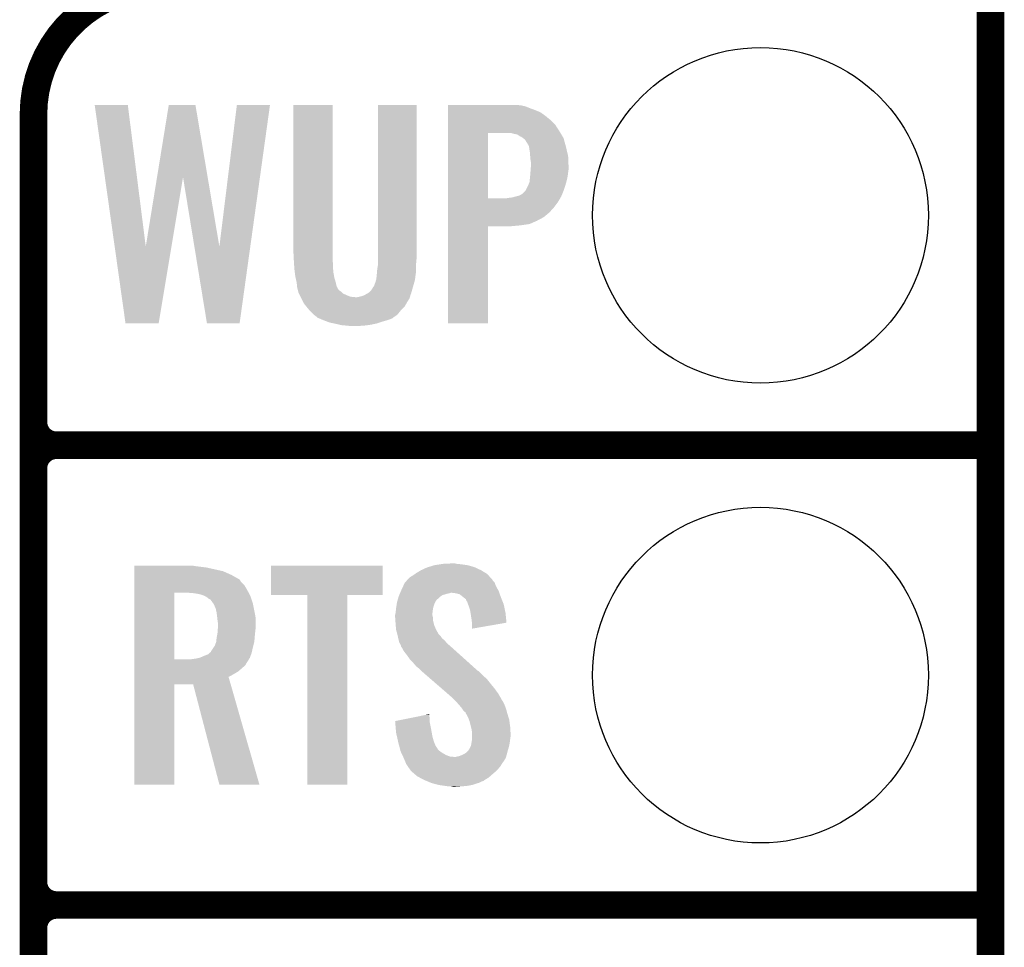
# Model space of a CAD drawing. Extents: x -1.3 to 24.2, y -3.9 to 53.5.
# Tile 22 of 43: x 18.8 to 24.2, y 13.7 to 18.9. Entities that reach past the tile are written whole.
import ezdxf

# ---------------------------------------------------------------- set-up
doc = ezdxf.new("R2010")
doc.units = 0
doc.layers.get('0').update_dxf_attribs({"linetype": 'CONTINUOUS'})
for name, color, linetype in [('CORDELIA-I_CLICK_V100_GKO', 14, 'CONTINUOUS'), ('CORDELIA-I_CLICK_V100_GTO', 12, 'CONTINUOUS'), ('CORDELIA-I_CLICK_V100_GTS', 13, 'CONTINUOUS')]:
    doc.layers.add(name, color=color, linetype=linetype)

# ---------------------------------------------------------------- blocks, each defined once
blk = doc.blocks.new('ROUND_23')
blk.add_circle((0, 0), 0.9271)

msp = doc.modelspace()

# ---------------------------------------------------------------- linework, layer by layer
at = {"layer": 'CORDELIA-I_CLICK_V100_GKO', "const_width": 0.1524}
msp.add_lwpolyline([(24.13, -1.27), (24.13, 53.34)], dxfattribs=at)
at = {"layer": 'CORDELIA-I_CLICK_V100_GTO', "const_width": 0.1524}
for points in [[(19.558, 19.05, 0.4142136), (18.8468, 18.3388)], [(18.8468, 16.637, 0.4142136), (18.9738, 16.51)], [(18.9738, 16.51, 0.4142136), (18.8468, 16.383)], [(18.9738, 16.51, 0.4142136), (18.8468, 16.383)], [(18.8468, 14.097, 0.4142136), (18.9738, 13.97)], [(18.9738, 13.97, 0.4142136), (18.8468, 13.843)], [(18.9738, 13.97, 0.4142136), (18.8468, 13.843)]]:
    msp.add_lwpolyline(points, format="xyb", dxfattribs=at)
for points in [[(18.8468, -0.5588), (18.8468, 18.3388)], [(18.9738, 16.51), (24.13, 16.51)], [(18.9738, 16.51), (24.13, 16.51)], [(18.8468, 14.097), (18.8468, 16.383)], [(18.9738, 13.97), (24.13, 13.97)], [(18.9738, 13.97), (24.13, 13.97)], [(18.8468, 11.557), (18.8468, 13.843)]]:
    msp.add_lwpolyline(points, dxfattribs=at)
at = {"layer": 'CORDELIA-I_CLICK_V100_GTO'}
for points in [[(19.184648, 18.38958), (19.184644, 18.389598), (19.367502, 18.38958), (19.184644, 18.389598)], [(19.294958, 17.60743), (19.184648, 18.38958), (19.466584, 17.60743), (19.367502, 18.38958)], [(19.52881, 17.99069), (19.593576, 18.389582), (19.808252, 17.99069), (19.740884, 18.389582)], [(19.593576, 18.389582), (19.59358, 18.3896), (19.740884, 18.389582), (19.59358, 18.3896)], [(19.872978, 17.60743), (19.969496, 18.389576), (20.043666, 17.60743), (20.152358, 18.389576)], [(19.969496, 18.389576), (19.9695, 18.3896), (20.152358, 18.389576), (19.9695, 18.3896)], [(20.2819, 17.57426), (20.28192, 18.389578), (20.4978, 17.57426), (20.4978, 18.389578)], [(20.28192, 18.389578), (20.281922, 18.3896), (20.4978, 18.389578), (20.281922, 18.3896)], [(20.74926, 17.57426), (20.74928, 18.389578), (20.96262, 17.57426), (20.96262, 18.389578)], [(20.74928, 18.389578), (20.749282, 18.3896), (20.96262, 18.389578), (20.749282, 18.3896)], [(21.13536, 18.38706), (21.135362, 18.3896), (21.539198, 18.38706), (21.518878, 18.3896)], [(21.13536, 18.381978), (21.13536, 18.38706), (21.562062, 18.381978), (21.539198, 18.38706)], [(21.13536, 18.37182), (21.13536, 18.381978), (21.58746, 18.37182), (21.562062, 18.381978)], [(21.13536, 18.36166), (21.13536, 18.37182), (21.615398, 18.36166), (21.58746, 18.37182)], [(21.13536, 18.348958), (21.13536, 18.36166), (21.645882, 18.348958), (21.615398, 18.36166)], [(21.13536, 18.32864), (21.13536, 18.348958), (21.67382, 18.32864), (21.645882, 18.348958)], [(21.13536, 18.305782), (21.13536, 18.32864), (21.701758, 18.305782), (21.67382, 18.32864)], [(21.135358, 18.24482), (21.13536, 18.280378), (21.75002, 18.24482), (21.72716, 18.280378)], [(21.13536, 18.280378), (21.13536, 18.305782), (21.72716, 18.280378), (21.701758, 18.305782)], [(21.135352, 17.874002), (21.135358, 18.23464), (21.35632, 17.874002), (21.356322, 18.23464)], [(21.135358, 18.23466), (21.135358, 18.24482), (21.756118, 18.23466), (21.75002, 18.24482)], [(21.135358, 18.23464), (21.135358, 18.23466), (21.356322, 18.23464), (21.463, 18.23466)], [(21.5011, 18.22958), (21.483324, 18.23466), (21.759166, 18.22958), (21.756118, 18.23466)], [(21.516344, 18.227036), (21.5011, 18.22958), (21.760692, 18.227036), (21.759166, 18.22958)], [(21.531582, 18.21688), (21.516344, 18.227036), (21.766786, 18.21688), (21.760692, 18.227036)], [(21.536664, 18.21434), (21.531582, 18.21688), (21.76831, 18.21434), (21.766786, 18.21688)], [(21.539206, 18.214336), (21.536664, 18.21434), (21.768314, 18.214336), (21.76831, 18.21434)], [(21.54936, 18.20672), (21.539206, 18.214336), (21.772882, 18.20672), (21.768314, 18.214336)], [(21.559522, 18.199096), (21.54936, 18.20672), (21.775, 18.199096), (21.772882, 18.20672)], [(21.57222, 18.17878), (21.559522, 18.199096), (21.780642, 18.17878), (21.775, 18.199096)], [(21.57984, 18.16608), (21.57222, 18.17878), (21.78417, 18.16608), (21.780642, 18.17878)], [(21.58238, 18.161), (21.57984, 18.16608), (21.78558, 18.161), (21.78417, 18.16608)], [(21.58238, 18.160996), (21.58238, 18.161), (21.785582, 18.160996), (21.78558, 18.161)], [(21.58238, 18.15846), (21.58238, 18.160996), (21.786186, 18.15846), (21.785582, 18.160996)], [(21.58492, 18.14068), (21.58238, 18.15846), (21.790418, 18.14068), (21.786186, 18.15846)], [(21.58746, 18.125442), (21.58492, 18.14068), (21.794046, 18.125442), (21.790418, 18.14068)], [(21.588732, 18.107658), (21.58746, 18.125442), (21.79828, 18.107658), (21.794046, 18.125442)], [(21.59, 18.08988), (21.588732, 18.107658), (21.799022, 18.08988), (21.79828, 18.107658)], [(21.59254, 18.074638), (21.59, 18.08988), (21.799656, 18.074638), (21.799022, 18.08988)], [(21.591562, 18.034), (21.59254, 18.0467), (21.80082, 18.034), (21.80082, 18.0467)], [(21.59254, 18.0467), (21.59254, 18.074638), (21.80082, 18.0467), (21.799656, 18.074638)], [(21.58746, 17.98574), (21.588382, 17.995902), (21.79348, 17.98574), (21.79574, 17.995902)], [(21.588382, 17.995902), (21.59, 18.01368), (21.79574, 17.995902), (21.797962, 18.01368)], [(21.59, 18.01368), (21.590194, 18.01622), (21.797962, 18.01368), (21.79828, 18.01622)], [(21.590194, 18.01622), (21.591562, 18.034), (21.79828, 18.01622), (21.80082, 18.034)], [(19.466584, 17.60743), (19.52881, 17.99069), (19.608392, 17.60743), (19.672278, 17.99069)], [(19.73497, 17.60743), (19.672278, 17.99069), (19.872978, 17.60743), (19.808252, 17.99069)], [(21.562058, 17.914622), (21.5773, 17.9451), (21.77288, 17.914622), (21.78304, 17.9451)], [(21.5773, 17.9451), (21.584918, 17.962878), (21.78304, 17.9451), (21.787888, 17.962878)], [(21.584918, 17.962878), (21.586046, 17.97304), (21.787888, 17.962878), (21.79066, 17.97304)], [(21.586046, 17.97304), (21.58746, 17.98574), (21.79066, 17.97304), (21.79348, 17.98574)], [(21.490938, 17.87906), (21.508712, 17.884138), (21.757216, 17.87906), (21.76018, 17.884138)], [(21.508712, 17.884138), (21.50872, 17.88414), (21.76018, 17.884138), (21.76018, 17.88414)], [(21.50872, 17.88414), (21.529036, 17.889218), (21.76018, 17.88414), (21.762296, 17.889218)], [(21.529036, 17.889218), (21.546818, 17.899378), (21.762296, 17.889218), (21.766528, 17.899378)], [(21.546818, 17.899378), (21.562058, 17.91462), (21.766528, 17.899378), (21.772878, 17.91462)], [(21.562058, 17.91462), (21.562058, 17.914622), (21.772878, 17.91462), (21.77288, 17.914622)], [(21.13535, 17.82318), (21.135352, 17.85366), (21.71954, 17.82318), (21.7424, 17.85366)], [(21.135352, 17.87398), (21.135352, 17.874002), (21.455378, 17.87398), (21.35632, 17.874002)], [(21.135352, 17.85366), (21.135352, 17.87398), (21.7424, 17.85366), (21.754254, 17.87398)], [(21.455378, 17.87398), (21.47062, 17.87652), (21.754254, 17.87398), (21.755734, 17.87652)], [(21.47062, 17.87652), (21.490938, 17.87906), (21.755734, 17.87652), (21.757216, 17.87906)], [(21.13535, 17.795238), (21.13535, 17.82318), (21.694138, 17.795238), (21.71954, 17.82318)], [(21.13535, 17.769838), (21.13535, 17.795238), (21.663658, 17.769838), (21.694138, 17.795238)], [(21.135348, 17.72412), (21.13535, 17.73174), (21.53158, 17.72412), (21.584916, 17.73174)], [(21.135348, 17.71904), (21.135348, 17.72412), (21.475702, 17.71904), (21.53158, 17.72412)], [(21.13535, 17.74952), (21.13535, 17.769838), (21.625562, 17.74952), (21.663658, 17.769838)], [(21.13535, 17.73174), (21.13535, 17.74952), (21.584916, 17.73174), (21.625562, 17.74952)], [(21.13534, 17.183122), (21.135348, 17.719018), (21.356298, 17.183122), (21.35632, 17.719018)], [(21.135348, 17.719018), (21.135348, 17.71904), (21.35632, 17.719018), (21.475702, 17.71904)], [(19.354798, 17.18312), (19.294958, 17.60743), (19.537664, 17.18312), (19.608392, 17.60743)], [(19.804376, 17.183118), (19.73497, 17.60743), (19.984702, 17.183118), (20.043666, 17.60743)], [(20.28406, 17.53108), (20.2819, 17.57426), (20.4978, 17.53108), (20.4978, 17.57426)], [(20.74926, 17.5514), (20.74926, 17.57426), (20.96262, 17.5514), (20.96262, 17.57426)], [(20.28444, 17.52346), (20.28406, 17.53108), (20.49889, 17.52346), (20.4978, 17.53108)], [(20.285076, 17.513298), (20.28444, 17.52346), (20.50034, 17.513298), (20.49889, 17.52346)], [(20.286664, 17.4879), (20.285076, 17.513298), (20.50034, 17.4879), (20.50034, 17.513298)], [(20.74672, 17.495522), (20.74926, 17.510762), (20.95754, 17.495522), (20.95881, 17.510762)], [(20.74926, 17.526), (20.74926, 17.5514), (20.96008, 17.526), (20.96262, 17.5514)], [(20.74926, 17.510762), (20.74926, 17.526), (20.95881, 17.510762), (20.96008, 17.526)], [(20.28698, 17.48282), (20.286664, 17.4879), (20.500848, 17.48282), (20.50034, 17.4879)], [(20.289522, 17.4625), (20.28698, 17.48282), (20.50288, 17.4625), (20.500848, 17.48282)], [(20.29206, 17.442182), (20.289522, 17.4625), (20.506574, 17.442182), (20.50288, 17.4625)], [(20.7391, 17.426942), (20.74164, 17.4498), (20.953136, 17.426942), (20.956184, 17.4498)], [(20.74164, 17.4498), (20.742486, 17.45996), (20.956184, 17.4498), (20.95754, 17.45996)], [(20.742486, 17.45996), (20.74418, 17.48028), (20.95754, 17.45996), (20.95754, 17.48028)], [(20.74418, 17.48028), (20.74672, 17.495522), (20.95754, 17.48028), (20.95754, 17.495522)], [(20.29382, 17.434558), (20.29206, 17.442182), (20.50796, 17.434558), (20.506574, 17.442182)], [(20.29968, 17.40916), (20.29382, 17.434558), (20.51558, 17.40916), (20.50796, 17.434558)], [(20.301968, 17.386298), (20.29968, 17.40916), (20.520664, 17.386298), (20.51558, 17.40916)], [(20.7264, 17.388844), (20.72894, 17.39646), (20.943026, 17.388844), (20.945202, 17.39646)], [(20.72894, 17.39646), (20.734022, 17.40916), (20.945202, 17.39646), (20.94883, 17.40916)], [(20.734022, 17.40916), (20.737648, 17.421858), (20.94883, 17.40916), (20.95246, 17.421858)], [(20.737648, 17.421858), (20.7391, 17.426942), (20.95246, 17.421858), (20.953136, 17.426942)], [(20.30222, 17.383762), (20.301968, 17.386298), (20.523196, 17.383762), (20.520664, 17.386298)], [(20.302222, 17.383756), (20.30222, 17.383762), (20.5232, 17.383756), (20.523196, 17.383762)], [(20.304126, 17.376138), (20.302222, 17.383756), (20.525742, 17.376138), (20.5232, 17.383756)], [(20.306666, 17.365978), (20.304126, 17.376138), (20.533364, 17.365978), (20.525742, 17.376138)], [(20.30857, 17.358358), (20.306666, 17.365978), (20.546062, 17.358358), (20.533364, 17.365978)], [(20.309838, 17.353282), (20.30857, 17.358358), (20.55114, 17.353282), (20.546062, 17.358358)], [(20.31238, 17.348198), (20.309838, 17.353282), (20.556224, 17.348198), (20.55114, 17.353282)], [(20.31746, 17.33804), (20.31238, 17.348198), (20.57654, 17.33804), (20.556224, 17.348198)], [(20.665442, 17.335502), (20.680678, 17.34312), (20.92706, 17.335502), (20.928962, 17.34312)], [(20.680678, 17.34312), (20.685118, 17.345658), (20.928962, 17.34312), (20.929598, 17.345658)], [(20.685118, 17.345658), (20.69401, 17.35074), (20.929598, 17.345658), (20.93214, 17.35074)], [(20.69401, 17.35074), (20.69846, 17.353282), (20.93214, 17.35074), (20.932866, 17.353282)], [(20.69846, 17.353282), (20.71116, 17.365982), (20.932866, 17.353282), (20.936494, 17.365982)], [(20.71116, 17.365982), (20.723862, 17.386302), (20.936494, 17.365982), (20.9423, 17.386302)], [(20.723862, 17.386302), (20.7264, 17.388844), (20.9423, 17.386302), (20.943026, 17.388844)], [(20.32127, 17.33042), (20.31746, 17.33804), (20.596862, 17.33042), (20.57654, 17.33804)], [(20.32254, 17.32788), (20.32127, 17.33042), (20.622258, 17.32788), (20.596862, 17.33042)], [(20.32635, 17.320258), (20.32254, 17.32788), (20.921978, 17.320258), (20.924518, 17.32788)], [(20.33651, 17.29994), (20.32635, 17.320258), (20.909282, 17.29994), (20.921978, 17.320258)], [(20.340318, 17.292322), (20.33651, 17.29994), (20.905048, 17.292322), (20.909282, 17.29994)], [(20.352512, 17.27708), (20.340318, 17.292322), (20.896578, 17.27708), (20.905048, 17.292322)], [(20.634962, 17.32788), (20.64766, 17.33042), (20.924518, 17.32788), (20.925364, 17.33042)], [(20.64766, 17.33042), (20.66544, 17.3355), (20.925364, 17.33042), (20.927058, 17.3355)], [(20.66544, 17.3355), (20.665442, 17.335502), (20.927058, 17.3355), (20.92706, 17.335502)], [(20.36064, 17.26692), (20.352512, 17.27708), (20.886418, 17.26692), (20.896578, 17.27708)], [(20.369352, 17.256758), (20.36064, 17.26692), (20.876258, 17.256758), (20.886418, 17.26692)], [(20.37588, 17.24914), (20.369352, 17.256758), (20.870162, 17.24914), (20.876258, 17.256758)], [(20.39366, 17.231362), (20.37588, 17.24914), (20.85594, 17.231362), (20.870162, 17.24914)], [(20.393666, 17.231358), (20.39366, 17.231362), (20.855938, 17.231358), (20.85594, 17.231362)], [(20.413978, 17.21612), (20.393666, 17.231358), (20.834168, 17.21612), (20.855938, 17.231358)], [(19.537662, 17.1831), (19.354798, 17.18312), (19.537662, 17.1831), (19.537664, 17.18312)], [(19.9847, 17.1831), (19.804376, 17.183118), (19.9847, 17.1831), (19.984702, 17.183118)], [(20.41652, 17.213582), (20.413978, 17.21612), (20.830542, 17.213582), (20.834168, 17.21612)], [(20.41653, 17.213578), (20.41652, 17.213582), (20.830538, 17.213578), (20.830542, 17.213582)], [(20.42262, 17.21104), (20.41653, 17.213578), (20.827996, 17.21104), (20.830538, 17.213578)], [(20.43481, 17.20596), (20.42262, 17.21104), (20.815302, 17.20596), (20.827996, 17.21104)], [(20.447, 17.20088), (20.43481, 17.20596), (20.80006, 17.20088), (20.815302, 17.20596)], [(20.466814, 17.19326), (20.447, 17.20088), (20.77466, 17.19326), (20.80006, 17.20088)], [(20.480018, 17.188182), (20.466814, 17.19326), (20.759424, 17.188182), (20.77466, 17.19326)], [(20.50373, 17.1831), (20.480018, 17.188182), (20.744178, 17.1831), (20.759424, 17.188182)], [(20.51558, 17.18056), (20.50373, 17.1831), (20.732324, 17.18056), (20.744178, 17.1831)], [(20.537594, 17.17548), (20.51558, 17.18056), (20.70862, 17.17548), (20.732324, 17.18056)], [(21.356298, 17.1831), (21.13534, 17.183122), (21.356298, 17.1831), (21.356298, 17.183122)], [(20.5486, 17.17294), (20.537594, 17.17548), (20.68957, 17.17294), (20.70862, 17.17548)], [(20.57908, 17.1704), (20.5486, 17.17294), (20.67052, 17.1704), (20.68957, 17.17294)], [(20.60194, 17.16786), (20.57908, 17.1704), (20.622262, 17.16786), (20.67052, 17.1704)], [(19.40308, 15.84198), (19.403082, 15.84452), (19.74088, 15.84198), (19.725642, 15.84452)], [(19.40308, 15.83436), (19.40308, 15.84198), (19.801838, 15.83436), (19.74088, 15.84198)], [(19.40308, 15.814038), (19.40308, 15.83436), (19.893282, 15.814038), (19.801838, 15.83436)], [(20.15744, 15.681982), (20.15746, 15.844498), (20.774638, 15.681982), (20.77466, 15.844498)], [(20.15746, 15.844498), (20.157462, 15.84452), (20.77466, 15.844498), (20.157462, 15.84452)], [(20.960078, 15.80388), (20.985482, 15.81912), (21.342986, 15.80388), (21.31822, 15.81912)], [(20.985482, 15.81912), (21.018502, 15.834362), (21.31822, 15.81912), (21.28556, 15.834362)], [(21.018502, 15.834362), (21.026624, 15.8369), (21.28556, 15.834362), (21.28012, 15.8369)], [(21.026624, 15.8369), (21.05914, 15.84706), (21.28012, 15.8369), (21.244562, 15.84706)], [(21.05914, 15.84706), (21.091314, 15.85214), (21.244562, 15.84706), (21.209, 15.85214)], [(21.091314, 15.85214), (21.107402, 15.85468), (21.209, 15.85214), (21.183602, 15.85468)], [(21.107402, 15.85468), (21.1582, 15.85722), (21.183602, 15.85468), (21.173442, 15.85722)], [(19.40308, 15.79372), (19.40308, 15.814038), (19.939, 15.79372), (19.893282, 15.814038)], [(19.40308, 15.77086), (19.40308, 15.79372), (19.97964, 15.77086), (19.939, 15.79372)], [(19.40308, 15.768314), (19.40308, 15.77086), (19.984722, 15.768314), (19.97964, 15.77086)], [(19.40308, 15.755618), (19.40308, 15.768314), (19.992342, 15.755618), (19.984722, 15.768314)], [(20.908222, 15.76324), (20.912876, 15.768316), (21.381722, 15.76324), (21.379182, 15.768316)], [(20.912876, 15.768316), (20.924524, 15.781022), (21.379182, 15.768316), (21.367536, 15.781022)], [(20.924524, 15.781022), (20.929598, 15.78356), (21.367536, 15.781022), (21.36521, 15.78356)], [(20.929598, 15.78356), (20.9423, 15.791178), (21.36521, 15.78356), (21.358228, 15.791178)], [(20.9423, 15.791178), (20.952964, 15.798798), (21.358228, 15.791178), (21.351242, 15.798798)], [(20.952964, 15.798798), (20.960078, 15.80388), (21.351242, 15.798798), (21.342986, 15.80388)], [(19.403078, 15.71244), (19.40308, 15.737838), (20.02536, 15.71244), (20.010122, 15.737838)], [(19.403078, 15.69466), (19.403078, 15.71244), (20.034934, 15.69466), (20.02536, 15.71244)], [(19.40308, 15.737838), (19.40308, 15.755618), (20.010122, 15.737838), (19.992342, 15.755618)], [(20.875532, 15.704818), (20.8788, 15.71244), (21.41474, 15.704818), (21.410584, 15.71244)], [(20.8788, 15.71244), (20.888282, 15.732758), (21.410584, 15.71244), (21.3995, 15.732758)], [(20.888282, 15.732758), (20.896582, 15.75054), (21.3995, 15.732758), (21.392832, 15.75054)], [(20.896582, 15.75054), (20.898906, 15.753076), (21.392832, 15.75054), (21.39188, 15.753076)], [(20.898906, 15.753076), (20.908222, 15.76324), (21.39188, 15.753076), (21.381722, 15.76324)], [(19.403072, 15.326382), (19.403078, 15.69466), (19.62404, 15.326382), (19.624062, 15.69466)], [(19.7358, 15.69212), (19.70532, 15.69466), (20.036302, 15.69212), (20.034934, 15.69466)], [(19.763742, 15.687038), (19.7358, 15.69212), (20.039038, 15.687038), (20.036302, 15.69212)], [(19.7866, 15.67942), (19.763742, 15.687038), (20.04314, 15.67942), (20.039038, 15.687038)], [(19.786604, 15.679418), (19.7866, 15.67942), (20.04314, 15.679418), (20.04314, 15.67942)], [(19.80184, 15.6718), (19.786604, 15.679418), (20.04568, 15.6718), (20.04314, 15.679418)], [(19.814542, 15.661638), (19.80184, 15.6718), (20.049068, 15.661638), (20.04568, 15.6718)], [(19.824702, 15.656554), (19.814542, 15.661638), (20.050762, 15.656554), (20.049068, 15.661638)], [(19.827242, 15.65148), (19.824702, 15.656554), (20.052454, 15.65148), (20.050762, 15.656554)], [(20.358078, 15.68196), (20.15744, 15.681982), (20.774638, 15.68196), (20.774638, 15.681982)], [(20.35808, 15.681938), (20.358078, 15.68196), (20.57908, 15.681938), (20.774638, 15.68196)], [(20.3581, 14.635502), (20.35808, 15.681938), (20.579058, 14.635502), (20.57908, 15.681938)], [(20.8563, 15.651478), (20.858478, 15.659096), (21.0693, 15.651478), (21.07438, 15.659096)], [(20.858478, 15.659096), (20.859204, 15.661638), (21.07438, 15.659096), (21.079456, 15.661638)], [(20.859204, 15.661638), (20.862106, 15.671798), (21.079456, 15.661638), (21.089618, 15.671798)], [(20.862106, 15.671798), (20.86356, 15.676882), (21.089618, 15.671798), (21.097242, 15.676882)], [(20.86356, 15.676882), (20.865734, 15.681958), (21.097242, 15.676882), (21.104856, 15.681958)], [(20.865734, 15.681958), (20.869002, 15.68958), (21.104856, 15.681958), (21.13026, 15.68958)], [(20.869002, 15.68958), (20.87009, 15.69212), (21.13026, 15.68958), (21.142958, 15.69212)], [(20.87009, 15.69212), (20.871178, 15.694658), (21.142958, 15.69212), (21.150578, 15.694658)], [(20.871178, 15.69466), (20.875532, 15.704818), (21.41837, 15.69466), (21.41474, 15.704818)], [(20.871178, 15.694658), (20.871178, 15.69466), (21.150578, 15.694658), (21.158198, 15.69466)], [(21.178518, 15.69212), (21.158198, 15.69466), (21.419276, 15.69212), (21.41837, 15.69466)], [(21.198836, 15.687042), (21.178518, 15.69212), (21.42109, 15.687042), (21.419276, 15.69212)], [(21.221066, 15.66926), (21.198836, 15.687042), (21.42744, 15.66926), (21.42109, 15.687042)], [(21.22424, 15.66672), (21.221066, 15.66926), (21.428456, 15.66672), (21.42744, 15.66926)], [(21.234394, 15.659102), (21.22424, 15.66672), (21.431504, 15.659102), (21.428456, 15.66672)], [(21.236938, 15.648946), (21.234394, 15.659102), (21.435566, 15.648946), (21.431504, 15.659102)], [(19.82978, 15.64894), (19.827242, 15.65148), (20.0533, 15.64894), (20.052454, 15.65148)], [(19.840668, 15.633698), (19.82978, 15.64894), (20.05838, 15.633698), (20.0533, 15.64894)], [(19.84248, 15.63116), (19.840668, 15.633698), (20.058888, 15.63116), (20.05838, 15.633698)], [(19.85264, 15.608298), (19.84248, 15.63116), (20.063462, 15.608298), (20.058888, 15.63116)], [(19.85772, 15.58544), (19.85264, 15.608298), (20.068032, 15.58544), (20.063462, 15.608298)], [(20.84578, 15.582902), (20.847556, 15.60068), (21.049296, 15.582902), (21.05152, 15.60068)], [(20.847556, 15.60068), (20.84832, 15.6083), (21.05152, 15.60068), (21.05279, 15.6083)], [(20.84832, 15.6083), (20.849492, 15.61592), (21.05279, 15.6083), (21.05406, 15.61592)], [(20.849492, 15.61592), (20.851836, 15.631158), (21.05406, 15.61592), (21.05914, 15.631158)], [(20.851836, 15.631158), (20.8534, 15.641322), (21.05914, 15.631158), (21.064222, 15.641322)], [(20.8534, 15.641322), (20.8563, 15.651478), (21.064222, 15.641322), (21.0693, 15.651478)], [(21.242014, 15.643866), (21.236938, 15.648946), (21.437598, 15.643866), (21.435566, 15.648946)], [(21.24202, 15.641324), (21.242014, 15.643866), (21.438614, 15.641324), (21.437598, 15.643866)], [(21.245832, 15.631158), (21.24202, 15.641324), (21.44268, 15.631158), (21.438614, 15.641324)], [(21.24964, 15.621), (21.245832, 15.631158), (21.44482, 15.621), (21.44268, 15.631158)], [(21.257258, 15.598142), (21.24964, 15.621), (21.449632, 15.598142), (21.44482, 15.621)], [(19.858038, 15.5829), (19.85772, 15.58544), (20.06854, 15.5829), (20.068032, 15.58544)], [(19.86026, 15.56512), (19.858038, 15.5829), (20.071774, 15.56512), (20.06854, 15.5829)], [(19.86139, 15.554958), (19.86026, 15.56512), (20.07362, 15.554958), (20.071774, 15.56512)], [(19.8628, 15.54226), (19.86139, 15.554958), (20.07362, 15.54226), (20.07362, 15.554958)], [(20.84324, 15.572742), (20.845144, 15.580358), (21.04898, 15.572742), (21.04898, 15.580358)], [(20.84324, 15.570198), (20.84324, 15.572742), (21.04898, 15.570198), (21.04898, 15.572742)], [(20.84324, 15.560038), (20.84324, 15.570198), (21.05152, 15.560038), (21.04898, 15.570198)], [(20.84433, 15.544798), (20.84324, 15.560038), (21.05152, 15.544798), (21.05152, 15.560038)], [(20.845144, 15.580358), (20.84578, 15.582902), (21.04898, 15.580358), (21.049296, 15.582902)], [(21.259666, 15.582898), (21.257258, 15.598142), (21.45284, 15.582898), (21.449632, 15.598142)], [(21.26488, 15.54988), (21.259666, 15.582898), (21.455974, 15.54988), (21.45284, 15.582898)], [(21.26742, 15.52956), (21.26488, 15.54988), (21.4579, 15.52956), (21.455974, 15.54988)], [(19.86534, 15.527018), (19.8628, 15.54226), (20.07362, 15.527018), (20.07362, 15.54226)], [(19.863344, 15.4813), (19.864976, 15.50416), (20.07108, 15.4813), (20.07362, 15.50416)], [(19.864976, 15.50416), (19.86534, 15.50924), (20.07362, 15.50416), (20.07362, 15.50924)], [(19.86534, 15.50924), (19.86534, 15.527018), (20.07362, 15.50924), (20.07362, 15.527018)], [(20.84578, 15.52448), (20.84433, 15.544798), (21.0566, 15.52448), (21.05152, 15.544798)], [(20.846562, 15.514318), (20.84578, 15.52448), (21.05914, 15.514318), (21.0566, 15.52448)], [(20.84832, 15.491462), (20.846562, 15.514318), (21.069692, 15.491462), (21.05914, 15.514318)], [(20.851092, 15.4813), (20.84832, 15.491462), (21.074382, 15.4813), (21.069692, 15.491462)], [(21.26742, 15.529556), (21.26742, 15.52956), (21.4579, 15.529556), (21.4579, 15.52956)], [(21.26742, 15.496566), (21.26742, 15.529556), (21.26742, 15.496566), (21.4579, 15.529556)], [(19.85546, 15.42542), (19.85772, 15.445742), (20.066, 15.42542), (20.067692, 15.445742)], [(19.85772, 15.445742), (19.859566, 15.4559), (20.067692, 15.445742), (20.06854, 15.4559)], [(19.859566, 15.4559), (19.8628, 15.473678), (20.06854, 15.4559), (20.070316, 15.473678)], [(19.8628, 15.473678), (19.863344, 15.4813), (20.070316, 15.473678), (20.07108, 15.4813)], [(20.851786, 15.478756), (20.851092, 15.4813), (21.076922, 15.478756), (21.074382, 15.4813)], [(20.854556, 15.4686), (20.851786, 15.478756), (21.082002, 15.4686), (21.076922, 15.478756)], [(20.85594, 15.46352), (20.854556, 15.4686), (21.087082, 15.46352), (21.082002, 15.4686)], [(20.85707, 15.45844), (20.85594, 15.46352), (21.09216, 15.45844), (21.087082, 15.46352)], [(20.860456, 15.443198), (20.85707, 15.45844), (21.102322, 15.443198), (21.09216, 15.45844)], [(20.86102, 15.44066), (20.860456, 15.443198), (21.105496, 15.44066), (21.102322, 15.443198)], [(20.862926, 15.43304), (20.86102, 15.44066), (21.115022, 15.43304), (21.105496, 15.44066)], [(19.82724, 15.372076), (19.84248, 15.39494), (20.053102, 15.372076), (20.05838, 15.39494)], [(19.84248, 15.39494), (19.847558, 15.402558), (20.05838, 15.39494), (20.060284, 15.402558)], [(19.847558, 15.402558), (19.855178, 15.422876), (20.060284, 15.402558), (20.065364, 15.422876)], [(19.855178, 15.422876), (19.85546, 15.42542), (20.065364, 15.422876), (20.066, 15.42542)], [(20.866098, 15.420342), (20.862926, 15.43304), (21.125904, 15.420342), (21.115022, 15.43304)], [(20.86915, 15.415258), (20.866098, 15.420342), (21.13026, 15.415258), (21.125904, 15.420342)], [(20.87372, 15.407642), (20.86915, 15.415258), (21.139148, 15.407642), (21.13026, 15.415258)], [(20.875626, 15.40002), (20.87372, 15.407642), (21.14804, 15.40002), (21.139148, 15.407642)], [(20.876258, 15.397486), (20.875626, 15.40002), (21.150862, 15.397486), (21.14804, 15.40002)], [(20.878798, 15.39494), (20.876258, 15.397486), (21.153696, 15.39494), (21.150862, 15.397486)], [(20.891498, 15.372082), (20.878798, 15.39494), (21.179142, 15.372082), (21.153696, 15.39494)], [(19.707858, 15.32636), (19.74339, 15.331436), (20.035518, 15.32636), (20.038058, 15.331436)], [(19.74339, 15.331436), (19.74342, 15.33144), (20.038058, 15.331436), (20.03806, 15.33144)], [(19.74342, 15.33144), (19.754848, 15.33398), (20.03806, 15.33144), (20.040596, 15.33398)], [(19.754848, 15.33398), (19.766278, 15.33652), (20.040596, 15.33398), (20.041518, 15.33652)], [(19.766278, 15.33652), (19.78914, 15.34668), (20.041518, 15.33652), (20.045214, 15.34668)], [(19.78914, 15.34668), (19.809458, 15.3543), (20.045214, 15.34668), (20.047986, 15.3543)], [(19.809458, 15.3543), (19.818348, 15.36192), (20.047986, 15.3543), (20.050758, 15.36192)], [(19.818348, 15.36192), (19.827234, 15.369534), (20.050758, 15.36192), (20.052514, 15.369534)], [(19.827234, 15.369534), (19.82724, 15.372076), (20.052514, 15.369534), (20.053102, 15.372076)], [(20.90928, 15.34922), (20.891498, 15.372082), (21.204592, 15.34922), (21.179142, 15.372082)], [(20.92706, 15.32382), (20.90928, 15.34922), (21.232868, 15.32382), (21.204592, 15.34922)], [(19.40307, 15.293338), (19.403072, 15.311118), (20.015198, 15.293338), (20.025358, 15.311118)], [(19.40307, 15.2781), (19.40307, 15.293338), (19.99742, 15.2781), (20.015198, 15.293338)], [(19.40307, 15.260318), (19.40307, 15.2781), (19.977098, 15.260318), (19.99742, 15.2781)], [(19.403072, 15.32636), (19.403072, 15.326382), (19.707858, 15.32636), (19.62404, 15.326382)], [(19.403072, 15.32128), (19.403072, 15.32636), (20.032978, 15.32128), (20.035518, 15.32636)], [(19.403072, 15.311118), (19.403072, 15.32128), (20.025358, 15.311118), (20.032978, 15.32128)], [(20.944842, 15.30604), (20.92706, 15.32382), (21.252662, 15.30604), (21.232868, 15.32382)], [(20.960078, 15.28826), (20.944842, 15.30604), (21.272454, 15.28826), (21.252662, 15.30604)], [(20.972778, 15.278102), (20.960078, 15.28826), (21.283762, 15.278102), (21.272454, 15.28826)], [(20.98548, 15.265398), (20.972778, 15.278102), (21.297904, 15.265398), (21.283762, 15.278102)], [(19.40307, 15.24508), (19.40307, 15.260318), (19.9517, 15.24508), (19.977098, 15.260318)], [(19.40307, 15.229824), (19.40307, 15.24508), (19.923764, 15.229824), (19.9517, 15.24508)], [(19.40307, 15.1892), (19.40307, 15.229824), (19.935394, 15.1892), (19.923764, 15.229824)], [(20.988412, 15.262858), (20.98548, 15.265398), (21.30298, 15.262858), (21.297904, 15.265398)], [(21.017718, 15.23746), (20.988412, 15.262858), (21.32838, 15.23746), (21.30298, 15.262858)], [(21.038236, 15.219678), (21.017718, 15.23746), (21.348702, 15.219678), (21.32838, 15.23746)], [(19.40306, 14.635502), (19.40307, 15.189178), (19.624018, 14.635502), (19.62404, 15.189178)], [(19.40307, 15.189178), (19.40307, 15.1892), (19.62404, 15.189178), (19.728162, 15.1892)], [(19.872956, 14.635496), (19.728162, 15.1892), (20.093908, 14.635496), (19.935394, 15.1892)], [(21.067542, 15.19428), (21.038236, 15.219678), (21.36902, 15.19428), (21.348702, 15.219678)], [(21.09978, 15.16634), (21.067542, 15.19428), (21.39188, 15.16634), (21.36902, 15.19428)], [(21.13202, 15.1384), (21.09978, 15.16634), (21.412202, 15.1384), (21.39188, 15.16634)], [(21.13788, 15.13332), (21.13202, 15.1384), (21.415166, 15.13332), (21.412202, 15.1384)], [(21.16074, 15.113), (21.13788, 15.13332), (21.427018, 15.113), (21.415166, 15.13332)], [(21.165822, 15.10792), (21.16074, 15.113), (21.42998, 15.10792), (21.427018, 15.113)], [(21.170904, 15.102838), (21.165822, 15.10792), (21.432522, 15.102838), (21.42998, 15.10792)], [(21.178524, 15.095218), (21.170904, 15.102838), (21.4376, 15.095218), (21.432522, 15.102838)], [(21.181062, 15.09268), (21.178524, 15.095218), (21.43887, 15.09268), (21.4376, 15.095218)], [(21.196618, 15.0749), (21.181062, 15.09268), (21.44776, 15.0749), (21.43887, 15.09268)], [(21.19884, 15.07236), (21.196618, 15.0749), (21.448714, 15.07236), (21.44776, 15.0749)], [(21.21154, 15.05712), (21.19884, 15.07236), (21.454428, 15.05712), (21.448714, 15.07236)], [(21.213232, 15.054582), (21.21154, 15.05712), (21.455378, 15.054582), (21.454428, 15.05712)], [(20.84326, 14.986004), (20.931004, 15.003778), (21.03374, 14.986004), (21.03374, 15.003778)], [(20.931004, 15.003778), (21.00624, 15.019018), (21.03374, 15.003778), (21.0312, 15.019018)], [(21.00624, 15.019018), (21.0312, 15.024074), (21.0312, 15.019018), (21.0312, 15.024074)], [(21.221698, 15.041882), (21.213232, 15.054582), (21.458844, 15.041882), (21.455378, 15.054582)], [(21.231856, 15.034262), (21.221698, 15.041882), (21.460922, 15.034262), (21.458844, 15.041882)], [(21.2344, 15.026644), (21.231856, 15.034262), (21.463, 15.026644), (21.460922, 15.034262)], [(21.234404, 15.02664), (21.2344, 15.026644), (21.463, 15.02664), (21.463, 15.026644)], [(21.236938, 15.0241), (21.234404, 15.02664), (21.463782, 15.0241), (21.463, 15.02664)], [(21.2471, 15.00378), (21.236938, 15.0241), (21.470034, 15.00378), (21.463782, 15.0241)], [(21.250912, 14.993618), (21.2471, 15.00378), (21.47316, 14.993618), (21.470034, 15.00378)], [(20.843464, 14.983458), (20.84326, 14.986004), (21.03374, 14.983458), (21.03374, 14.986004)], [(20.845488, 14.95806), (20.843464, 14.983458), (21.03882, 14.95806), (21.03374, 14.983458)], [(20.84832, 14.922502), (20.845488, 14.95806), (21.045286, 14.922502), (21.03882, 14.95806)], [(21.254718, 14.983462), (21.250912, 14.993618), (21.474516, 14.983462), (21.47316, 14.993618)], [(21.261706, 14.95552), (21.254718, 14.983462), (21.47824, 14.95552), (21.474516, 14.983462)], [(21.26488, 14.94282), (21.261706, 14.95552), (21.479034, 14.94282), (21.47824, 14.95552)], [(20.85294, 14.90218), (20.84832, 14.922502), (21.04898, 14.90218), (21.045286, 14.922502)], [(20.85929, 14.874238), (20.85294, 14.90218), (21.0566, 14.874238), (21.04898, 14.90218)], [(21.26742, 14.927582), (21.26488, 14.94282), (21.479988, 14.927582), (21.479034, 14.94282)], [(21.26742, 14.914882), (21.26742, 14.927582), (21.48078, 14.914882), (21.479988, 14.927582)], [(21.26742, 14.90218), (21.26742, 14.914882), (21.48078, 14.90218), (21.48078, 14.914882)], [(21.26742, 14.8844), (21.26742, 14.90218), (21.47824, 14.8844), (21.48078, 14.90218)], [(20.86102, 14.86662), (20.85929, 14.874238), (21.05965, 14.86662), (21.0566, 14.874238)], [(20.8657, 14.84884), (20.86102, 14.86662), (21.066764, 14.84884), (21.05965, 14.86662)], [(20.866368, 14.8463), (20.8657, 14.84884), (21.0693, 14.8463), (21.066764, 14.84884)], [(20.868372, 14.838678), (20.866368, 14.8463), (21.07438, 14.838678), (21.0693, 14.8463)], [(21.25218, 14.831062), (21.25726, 14.841222), (21.467572, 14.831062), (21.47062, 14.841222)], [(21.25726, 14.841222), (21.26234, 14.851382), (21.47062, 14.841222), (21.472876, 14.851382)], [(21.26234, 14.851382), (21.264456, 14.864082), (21.472876, 14.851382), (21.4757, 14.864082)], [(21.264456, 14.864082), (21.26742, 14.881862), (21.4757, 14.864082), (21.477922, 14.881862)], [(21.26742, 14.881862), (21.26742, 14.8844), (21.477922, 14.881862), (21.47824, 14.8844)], [(20.871046, 14.828518), (20.868372, 14.838678), (21.079464, 14.828518), (21.07438, 14.838678)], [(20.873718, 14.81836), (20.871046, 14.828518), (21.09216, 14.81836), (21.079464, 14.828518)], [(20.87846, 14.808202), (20.873718, 14.81836), (21.107398, 14.808202), (21.09216, 14.81836)], [(20.883202, 14.79804), (20.87846, 14.808202), (21.12518, 14.79804), (21.107398, 14.808202)], [(20.88676, 14.79042), (20.883202, 14.79804), (21.145502, 14.79042), (21.12518, 14.79804)], [(20.887944, 14.78788), (20.88676, 14.79042), (21.170898, 14.78788), (21.145502, 14.79042)], [(20.889132, 14.785338), (20.887944, 14.78788), (21.45538, 14.785338), (21.456014, 14.78788)], [(20.8915, 14.78026), (20.889132, 14.785338), (21.452332, 14.78026), (21.45538, 14.785338)], [(21.175982, 14.78788), (21.18614, 14.79042), (21.456014, 14.78788), (21.45665, 14.79042)], [(21.18614, 14.79042), (21.198842, 14.792962), (21.45665, 14.79042), (21.457284, 14.792962)], [(21.198842, 14.792962), (21.2217, 14.80312), (21.457284, 14.792962), (21.459824, 14.80312)], [(21.2217, 14.80312), (21.234402, 14.810742), (21.459824, 14.80312), (21.46173, 14.810742)], [(21.234402, 14.810742), (21.23948, 14.81582), (21.46173, 14.810742), (21.463, 14.81582)], [(21.23948, 14.81582), (21.2471, 14.82344), (21.463, 14.81582), (21.465284, 14.82344)], [(21.2471, 14.82344), (21.25218, 14.831062), (21.465284, 14.82344), (21.467572, 14.831062)], [(20.899968, 14.759938), (20.8915, 14.78026), (21.440138, 14.759938), (21.452332, 14.78026)], [(20.901026, 14.7574), (20.899968, 14.759938), (21.4376, 14.7574), (21.440138, 14.759938)], [(20.9042, 14.749782), (20.901026, 14.7574), (21.43252, 14.749782), (21.4376, 14.7574)], [(20.9042, 14.74978), (20.9042, 14.749782), (21.432518, 14.74978), (21.43252, 14.749782)], [(20.912668, 14.73708), (20.9042, 14.74978), (21.4249, 14.73708), (21.432518, 14.74978)], [(20.91944, 14.72692), (20.912668, 14.73708), (21.416432, 14.72692), (21.4249, 14.73708)], [(20.923248, 14.721842), (20.91944, 14.72692), (21.412202, 14.721842), (21.416432, 14.72692)], [(20.927058, 14.71676), (20.923248, 14.721842), (21.40712, 14.71676), (21.412202, 14.721842)], [(20.929598, 14.711684), (20.927058, 14.71676), (21.402044, 14.711684), (21.40712, 14.71676)], [(20.93553, 14.7066), (20.929598, 14.711684), (21.39696, 14.7066), (21.402044, 14.711684)], [(20.953308, 14.69136), (20.93553, 14.7066), (21.37918, 14.69136), (21.39696, 14.7066)], [(20.96516, 14.6812), (20.953308, 14.69136), (21.367568, 14.6812), (21.37918, 14.69136)], [(20.979452, 14.673578), (20.96516, 14.6812), (21.358858, 14.673578), (21.367568, 14.6812)], [(19.624018, 14.63548), (19.40306, 14.635502), (19.624018, 14.63548), (19.624018, 14.635502)], [(20.093912, 14.63548), (19.872956, 14.635496), (20.093912, 14.63548), (20.093908, 14.635496)], [(20.579058, 14.63548), (20.3581, 14.635502), (20.579058, 14.63548), (20.579058, 14.635502)], [(21.00326, 14.66088), (20.979452, 14.673578), (21.337694, 14.66088), (21.358858, 14.673578)], [(21.009434, 14.658338), (21.00326, 14.66088), (21.333458, 14.658338), (21.337694, 14.66088)], [(21.015598, 14.6558), (21.009434, 14.658338), (21.330916, 14.6558), (21.333458, 14.658338)], [(21.021766, 14.65326), (21.015598, 14.6558), (21.3233, 14.65326), (21.330916, 14.6558)], [(21.040276, 14.645638), (21.021766, 14.65326), (21.308058, 14.645638), (21.3233, 14.65326)], [(21.046438, 14.6431), (21.040276, 14.645638), (21.299172, 14.6431), (21.308058, 14.645638)], [(21.055964, 14.64056), (21.046438, 14.6431), (21.29028, 14.64056), (21.299172, 14.6431)], [(21.084538, 14.63294), (21.055964, 14.64056), (21.26742, 14.63294), (21.29028, 14.64056)], [(21.1201, 14.62786), (21.084538, 14.63294), (21.239482, 14.62786), (21.26742, 14.63294)], [(21.13788, 14.62532), (21.1201, 14.62786), (21.209, 14.62532), (21.239482, 14.62786)], [(21.160738, 14.62278), (21.150578, 14.62532), (21.175982, 14.62278), (21.209, 14.62532)]]:
    msp.add_solid(points, dxfattribs=at)

# ---------------------------------------------------------------- block references
at = {"layer": 'CORDELIA-I_CLICK_V100_GTS'}
for p in [(22.86, 17.78), (22.86, 15.24)]:
    msp.add_blockref('ROUND_23', p, dxfattribs=at)

doc.saveas('drawing.dxf')
